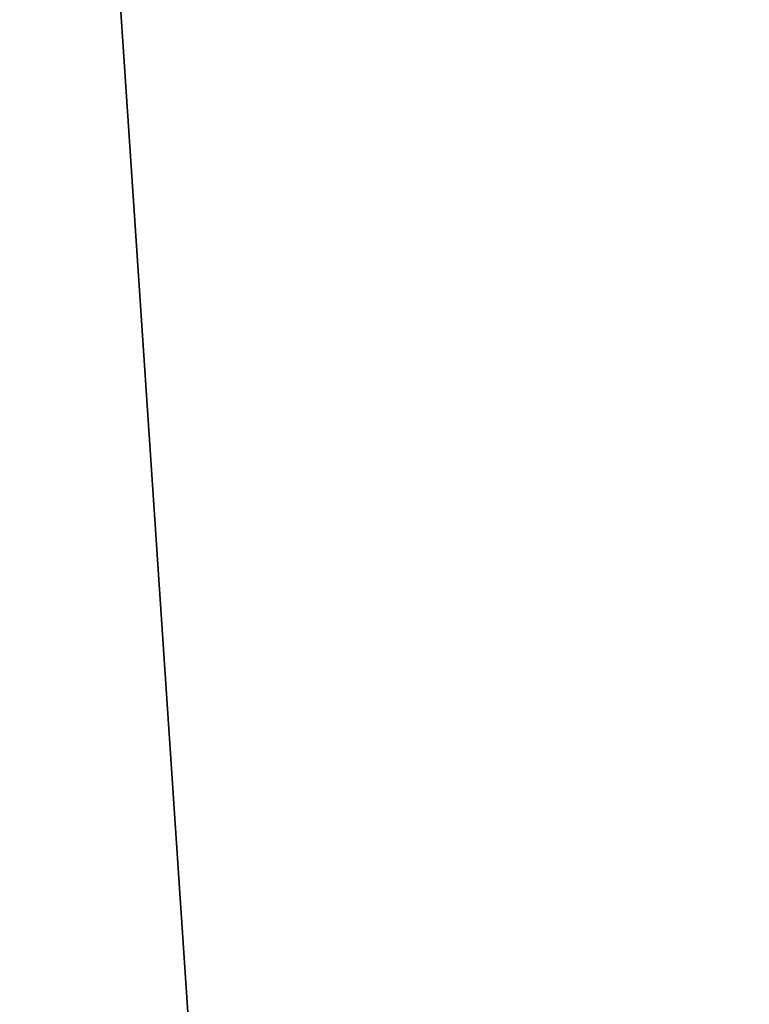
# Model space of a CAD drawing. Header units: millimetres. Extents: x -590 to 3690, y -120 to 127.
# Tile 245 of 256: x 421.9 to 424.37, y -0.81 to 2.53. Entities that reach past the tile are written whole.
import ezdxf

# ---------------------------------------------------------------- set-up
doc = ezdxf.new("R2010")
doc.units = ezdxf.units.MM
doc.layers.add('151', color=7, linetype='Continuous', true_color=0xffffff)

# ---------------------------------------------------------------- blocks, each defined once
blk = doc.blocks.new('UG_SURFACE_001')
at = {"layer": '151', "color": 252, "linetype": 'Continuous', "lineweight": 35}
for points in [[(590, -31.2, 2203.0001), (590, 108.2, 2203.0001), (-590, 108.2, 2203.0001), (-590, -31.2, 2203.0001)], [(-440, -31.2, 2053), (-440, 108.2, 2053), (440, 108.2, 2053), (440, -31.2, 2053)]]:
    blk.add_3dface(points, dxfattribs=at)
blk = doc.blocks.new('UG_SURFACE_024')
at = {"layer": '151', "color": 254, "linetype": 'Continuous', "lineweight": 35}
for points in [[(424.75, -35, 2033.2501), (424.75, 111.75, 2033.2501), (-424.75, 111.75, 2033.2501), (-424.75, -35, 2033.2501)], [(424.75, 111.75, 2033.2501), (424.75, -35, 2033.2501), (417, 81, 2025.5001)], [(417, 16, 2025.5001), (417, 81, 2025.5001), (424.75, -35, 2033.2501)], [(424.75, -35, 2033.2501), (419, -35, 2027.4999), (417, -33, 2025.5001), (417, 16, 2025.5001)]]:
    blk.add_3dface(points, dxfattribs=at)
blk = doc.blocks.new('UG_SURFACE_027')
at = {"layer": '151', "color": 254, "linetype": 'Continuous', "lineweight": 35}
for points in [[(417, 16, -7), (424.75, 111.75, -7), (424.75, -35, -7)], [(417, 81, 2025.5001), (424.75, -35, 2033.2501), (424.75, 111.75, 2033.2501)], [(424.75, -35, 2033.2501), (417, 81, 2025.5001), (417, 16, 2025.5001)], [(424.75, -35, -7), (419, -35, -7), (417, -33, -7), (417, 16, -7)], [(417, 16, 2025.5001), (417, -33, 2025.5001), (419, -35, 2027.4999), (424.75, -35, 2033.2501)]]:
    blk.add_3dface(points, dxfattribs=at)

msp = doc.modelspace()

# ---------------------------------------------------------------- block references
at = {"layer": '151', "color": 252, "linetype": 'Continuous', "lineweight": -3, "true_color": 0x939598}
for name in ['UG_SURFACE_024', 'UG_SURFACE_027', 'UG_SURFACE_001']:
    msp.add_blockref(name, (0, 0), dxfattribs=at)

doc.saveas('drawing.dxf')
